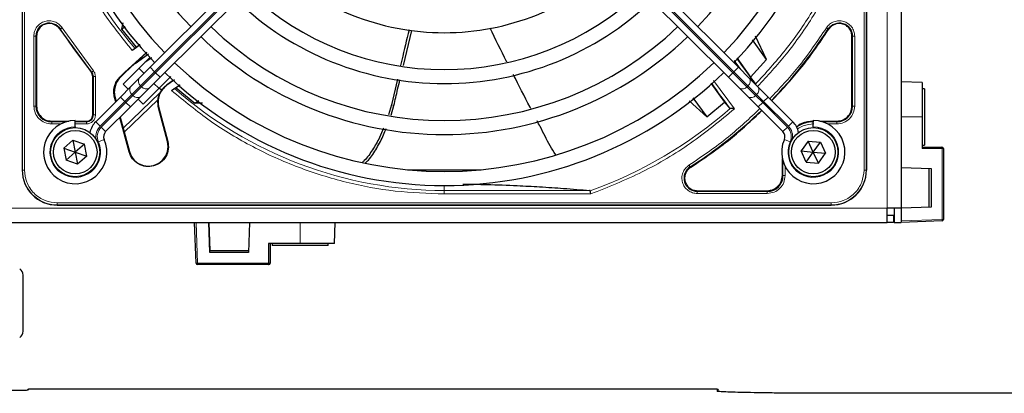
# Model space of a CAD drawing. Header units: millimetres. Extents: x 5 to 418, y 2 to 292.
# Tile 44 of 74: x 89 to 112, y 217 to 226. Entities that reach past the tile are written whole.
import ezdxf

# ---------------------------------------------------------------- set-up
doc = ezdxf.new("R2010")
doc.units = ezdxf.units.MM

msp = doc.modelspace()

# ---------------------------------------------------------------- linework, layer by layer
at = {"color": 7, "linetype": 'Continuous', "lineweight": 18}
for p, q in [((109.7201, 221.6132), (109.7201, 241.7799)), ((89.2171, 240.8716), (89.2171, 222.5216)), ((89.2669, 240.8716), (89.2669, 222.5216)), ((109.1733, 222.5216), (109.1733, 240.8716)), ((109.2231, 222.5216), (109.2231, 240.8716)), ((92.3527, 224.8528), (98.0047, 230.5047)), ((98.0283, 230.4811), (92.3763, 224.8292)), ((100.412, 230.4811), (106.0639, 224.8292)), ((106.0875, 224.8528), (100.4355, 230.5047)), ((90.118, 225.868), (90.1054, 225.8599)), ((90.1601, 225.8948), (90.9021, 224.8735)), ((108.3348, 225.8599), (108.3222, 225.868)), ((89.4893, 224.0383), (89.4893, 225.6985)), ((89.5393, 224.0382), (89.5393, 225.6986)), ((89.5542, 225.6986), (89.5393, 225.6986)), ((108.886, 225.6986), (108.901, 225.6986)), ((108.901, 225.6986), (108.901, 224.0382)), ((108.9509, 225.6985), (108.9509, 224.0383)), ((106.249, 224.9033), (106.0909, 225.119)), ((90.8521, 224.8321), (90.8637, 224.8416)), ((91.654, 224.8337), (91.6472, 224.8425)), ((92.0194, 224.5194), (92.3527, 224.8528)), ((92.3763, 224.8292), (92.043, 224.4959)), ((92.2467, 224.9588), (92.3527, 224.8528)), ((92.3763, 224.8292), (92.3527, 224.8528)), ((92.3763, 224.8292), (92.4824, 224.7231)), ((106.0639, 224.8292), (105.9578, 224.7231)), ((106.0639, 224.8292), (106.0875, 224.8528)), ((106.0639, 224.8292), (106.3972, 224.4959)), ((106.1935, 224.9588), (106.0875, 224.8528)), ((106.4208, 224.5194), (106.0875, 224.8528)), ((90.886, 224.7374), (90.901, 224.7374)), ((90.901, 224.7374), (90.901, 223.8299)), ((90.9509, 224.7374), (90.9509, 223.8299)), ((91.5313, 224.7267), (91.5437, 224.7234)), ((105.6052, 224.6465), (106.1027, 223.9755)), ((91.6086, 223.5153), (92.4762, 224.3531)), ((91.814, 224.314), (92.0194, 224.5194)), ((92.043, 224.4959), (91.8376, 224.2905)), ((92.0194, 224.5194), (92.043, 224.4959)), ((92.6406, 224.5415), (92.6453, 224.5348)), ((106.4208, 224.5194), (106.3972, 224.4959)), ((106.3972, 224.4959), (106.6026, 224.2905)), ((106.6262, 224.314), (106.4208, 224.5194)), ((91.0621, 223.5621), (91.6474, 224.1474)), ((91.6709, 224.1238), (91.0857, 223.5386)), ((91.4143, 224.2405), (91.4019, 224.2438)), ((91.5413, 224.2534), (91.6474, 224.1474)), ((91.6474, 224.1474), (91.814, 224.314)), ((91.6474, 224.1474), (91.6709, 224.1238)), ((91.8376, 224.2905), (91.6709, 224.1238)), ((91.6709, 224.1238), (91.777, 224.0177)), ((91.8376, 224.2905), (91.814, 224.314)), ((106.6026, 224.2905), (106.6262, 224.314)), ((106.6026, 224.2905), (106.7693, 224.1238)), ((106.7928, 224.1474), (106.6262, 224.314)), ((106.7693, 224.1238), (106.6632, 224.0177)), ((106.7928, 224.1474), (106.7693, 224.1238)), ((106.7693, 224.1238), (107.3545, 223.5386)), ((106.8989, 224.2534), (106.7928, 224.1474)), ((107.3781, 223.5621), (106.7928, 224.1474)), ((89.5393, 224.0382), (89.5542, 224.0382)), ((92.4408, 223.9946), (92.4515, 223.9975)), ((97.9673, 224.0685), (98.0251, 224.0502)), ((108.886, 224.0382), (108.901, 224.0382)), ((89.9118, 223.6807), (89.9118, 223.6657)), ((90.2572, 223.6657), (89.9118, 223.6657)), ((90.7368, 223.6657), (90.4701, 223.6657)), ((90.7368, 223.6807), (90.7368, 223.6657)), ((90.886, 223.8299), (90.901, 223.8299)), ((90.9561, 223.6682), (91.0621, 223.5621)), ((107.4841, 223.6682), (107.3781, 223.5621)), ((108.5284, 223.6657), (108.183, 223.6657)), ((108.5284, 223.6807), (108.5284, 223.6657)), ((110.5534, 223.7799), (110.0534, 223.7799)), ((90.1315, 223.6158), (89.9119, 223.6158)), ((90.7368, 223.6158), (90.4701, 223.6158)), ((91.0857, 223.5386), (91.1918, 223.4325)), ((107.3545, 223.5386), (107.2484, 223.4325)), ((108.5284, 223.6158), (108.3087, 223.6158)), ((91.0196, 223.1875), (91.157, 223.2477)), ((92.6541, 223.1984), (92.6648, 223.2012)), ((107.4206, 223.1875), (107.2832, 223.2477)), ((91.7578, 222.9582), (91.7472, 222.9554)), ((111.0213, 223.0315), (110.5534, 223.0315)), ((111.0213, 221.347), (111.0213, 223.0315)), ((111.0213, 223.0315), (111.0534, 223.0315)), ((107.251, 222.7337), (107.251, 222.3882)), ((89.2118, 222.5216), (89.2171, 222.5216)), ((89.2171, 222.5216), (89.2669, 222.5216)), ((105.0487, 222.5945), (105.0567, 222.5819)), ((107.3009, 222.608), (107.3009, 222.3883)), ((109.1733, 222.5216), (109.2231, 222.5216)), ((109.2284, 222.5216), (109.2231, 222.5216)), ((107.236, 222.3882), (107.251, 222.3882)), ((99.2201, 222.1549), (99.2201, 222.0369)), ((102.6647, 222.0369), (99.2201, 222.0369)), ((99.2201, 221.9539), (99.2201, 222.0369)), ((105.2181, 222.0307), (105.2181, 222.0157)), ((106.8784, 222.0157), (105.2181, 222.0157)), ((106.8784, 222.0307), (106.8784, 222.0157)), ((102.6935, 221.9539), (99.2201, 221.9539)), ((106.8784, 221.9658), (105.2181, 221.9658)), ((67.8868, 221.6132), (109.7201, 221.6132)), ((90.0451, 221.7434), (108.3951, 221.7434)), ((90.0451, 221.7434), (90.0451, 221.6936)), ((90.0451, 221.6936), (108.3951, 221.6936)), ((90.0451, 221.6936), (90.0451, 221.6882)), ((108.3951, 221.7434), (108.3951, 221.6936)), ((108.3951, 221.6936), (108.3951, 221.6882)), ((110.0534, 221.3132), (111.0213, 221.347)), ((111.0213, 221.347), (111.0534, 221.347)), ((93.3347, 221.2799), (93.3686, 220.3121)), ((95.8014, 220.7799), (95.8014, 221.2799)), ((95.053, 220.3121), (95.053, 220.7799)), ((93.3686, 220.3121), (95.053, 220.3121)), ((95.0864, 220.3132), (95.0873, 220.3132)), ((95.0894, 220.3132), (95.0903, 220.3132)), ((89.3732, 217.3264), (89.3534, 217.3066)), ((105.6885, 217.2746), (105.6885, 217.3264))]:
    msp.add_line(p, q, dxfattribs=at)
at = {"color": 7, "linetype": 'Continuous', "lineweight": 25}
for p, q in [((110.0534, 241.7799), (110.0534, 221.6132)), ((89.2118, 240.8716), (89.2118, 222.5216)), ((109.2284, 240.8716), (109.2284, 222.5216)), ((89.2118, 230.9917), (89.2118, 222.5216)), ((109.2284, 222.5216), (109.2284, 230.9917)), ((97.8986, 230.6108), (92.2467, 224.9588)), ((100.5416, 230.6108), (106.1935, 224.9588)), ((92.4824, 224.7231), (98.1343, 230.3751)), ((105.9578, 224.7231), (100.3059, 230.3751)), ((91.5955, 226.0098), (91.5691, 225.8641)), ((90.1054, 225.8599), (90.8521, 224.8321)), ((91.5691, 225.8641), (91.6577, 225.9273)), ((91.5691, 225.8641), (91.9155, 225.4357)), ((98.2499, 224.9984), (98.4504, 225.8337)), ((89.5542, 225.6986), (89.5542, 224.0382)), ((106.861, 225.1427), (106.5303, 225.611)), ((106.861, 225.1427), (106.6025, 225.6988)), ((108.886, 224.0382), (108.886, 225.6986)), ((91.6472, 224.8425), (92.1643, 225.3178)), ((92.0103, 225.4923), (91.8218, 225.3574)), ((92.1709, 225.3105), (91.8807, 225.0525)), ((91.9155, 225.4357), (91.8885, 225.4072)), ((91.9155, 225.4357), (92.0046, 225.499)), ((91.6069, 224.5548), (92.2415, 225.1894)), ((91.881, 225.0522), (91.654, 224.8337)), ((91.892, 225.0401), (91.8807, 225.0525)), ((92.2091, 225.2685), (91.892, 225.0401)), ((92.2854, 225.1863), (92.1234, 225.0712)), ((106.1546, 225.1861), (106.4841, 224.7273)), ((106.4841, 224.7273), (106.861, 225.1427)), ((91.6472, 224.8425), (91.5313, 224.7267)), ((91.5437, 224.7234), (91.654, 224.8337)), ((91.984, 224.9319), (92.1019, 224.814)), ((92.2467, 224.9588), (91.9883, 224.7005)), ((106.1935, 224.9588), (106.4519, 224.7005)), ((90.886, 223.8299), (90.886, 224.7374)), ((91.9883, 224.7005), (91.783, 224.4951)), ((92.224, 224.4648), (92.4824, 224.7231)), ((92.3376, 224.5783), (92.4555, 224.4605)), ((92.7341, 224.7392), (92.4594, 224.4645)), ((92.822, 224.6582), (92.6453, 224.5348)), ((98.1073, 224.6749), (97.9673, 224.0685)), ((105.5373, 224.5855), (105.8657, 224.1353)), ((106.2162, 224.4648), (105.9578, 224.7231)), ((106.4519, 224.7005), (106.6572, 224.4951)), ((106.5926, 224.5716), (106.4841, 224.7273)), ((110.5534, 224.5958), (110.0534, 224.6132)), ((110.5534, 224.5958), (110.5534, 223.7799)), ((91.783, 224.4951), (91.5413, 224.2534)), ((91.7248, 224.4369), (91.6069, 224.5548)), ((92.0187, 224.2594), (92.224, 224.4648)), ((92.4594, 224.4645), (92.0783, 224.0834)), ((92.5152, 224.4127), (92.4594, 224.4645)), ((92.5125, 224.4152), (92.4762, 224.3531)), ((92.7549, 224.4082), (92.95, 224.544)), ((92.8644, 224.4743), (92.8257, 224.4563)), ((92.9568, 224.538), (92.8644, 224.4743)), ((92.8644, 224.4743), (93.3047, 224.1095)), ((106.4215, 224.2594), (106.2162, 224.4648)), ((106.6572, 224.4951), (106.8989, 224.2534)), ((110.6034, 224.4466), (110.5534, 224.4466)), ((110.6034, 224.4466), (110.6034, 223.1157)), ((91.5413, 224.2534), (90.9561, 223.6682)), ((91.4293, 224.1415), (91.4019, 224.2438)), ((91.4143, 224.2405), (91.4384, 224.1505)), ((92.4273, 224.1901), (91.6332, 223.4233)), ((91.777, 224.0177), (92.0187, 224.2594)), ((92.0783, 224.0834), (91.9605, 224.2012)), ((93.3047, 224.1095), (93.3996, 224.1735)), ((105.0282, 224.164), (105.4423, 223.7833)), ((105.1142, 224.2311), (105.4423, 223.7833)), ((105.4423, 223.7833), (105.8657, 224.1353)), ((105.8657, 224.1353), (105.9845, 223.9919)), ((106.6632, 224.0177), (106.4215, 224.2594)), ((106.8989, 224.2534), (107.4841, 223.6682)), ((91.1918, 223.4325), (91.777, 224.0177)), ((92.6541, 223.1984), (92.4408, 223.9946)), ((92.4515, 223.9975), (92.6648, 223.2012)), ((93.4864, 224.1073), (93.3047, 224.1095)), ((97.9673, 224.0684), (97.8974, 223.8341)), ((97.9583, 223.8224), (98.0252, 224.0502)), ((105.9845, 223.9919), (105.9987, 223.9852)), ((107.2484, 223.4325), (106.6632, 224.0177)), ((89.9118, 223.6807), (90.3167, 223.6807)), ((90.4701, 223.5466), (90.4701, 223.6966)), ((90.4701, 223.6807), (90.7368, 223.6807)), ((91.7472, 222.9554), (91.529, 223.7697)), ((91.538, 223.7787), (91.6086, 223.5153)), ((107.9701, 223.5466), (107.9701, 223.6966)), ((108.1235, 223.6807), (108.5284, 223.6807)), ((110.5534, 223.7799), (110.5534, 223.0315)), ((90.4701, 223.5466), (90.4701, 223.5299)), ((91.6086, 223.5153), (91.7578, 222.9582)), ((107.9701, 223.5466), (107.9701, 223.5299)), ((90.4161, 223.2301), (90.1975, 223.0416)), ((90.4161, 223.2301), (90.6887, 223.1351)), ((90.4161, 223.2301), (90.4701, 222.9466)), ((107.851, 223.2095), (107.6828, 222.9749)), ((107.851, 223.2095), (108.1383, 223.1812)), ((107.9701, 222.9466), (107.851, 223.2095)), ((107.9701, 222.9466), (108.1383, 223.1812)), ((108.1383, 223.1812), (108.2574, 222.9182)), ((90.1975, 223.0416), (90.2515, 222.758)), ((90.1975, 223.0416), (90.4701, 222.9466)), ((90.4701, 222.9466), (90.2515, 222.758)), ((90.6887, 223.1351), (90.4701, 222.9466)), ((90.4701, 222.9466), (90.7427, 222.8515)), ((90.4701, 222.9466), (90.5241, 222.663)), ((90.7427, 222.8515), (90.6887, 223.1351)), ((107.8019, 222.7119), (107.6828, 222.9749)), ((107.6828, 222.9749), (107.9701, 222.9466)), ((107.8019, 222.7119), (107.9701, 222.9466)), ((108.0892, 222.6836), (107.9701, 222.9466)), ((107.9701, 222.9466), (108.2574, 222.9182)), ((110.5534, 223.1132), (110.6034, 223.1132)), ((110.5534, 223.0648), (111.0201, 223.0648)), ((110.6034, 223.1157), (110.6034, 223.1132)), ((111.0534, 223.0315), (111.0534, 221.347)), ((90.5241, 222.663), (90.2515, 222.758)), ((90.7427, 222.8515), (90.5241, 222.663)), ((107.236, 222.3882), (107.236, 222.7931)), ((107.8019, 222.7119), (108.0892, 222.6836)), ((108.0892, 222.6836), (108.2574, 222.9182)), ((98.3451, 222.5299), (100.0951, 222.5299)), ((110.0534, 222.5799), (110.7643, 222.5551)), ((110.7201, 221.6365), (110.7201, 222.5566)), ((110.7643, 222.5551), (110.7643, 221.638)), ((105.2181, 222.0307), (106.8784, 222.0307)), ((90.0451, 221.6882), (108.3951, 221.6882)), ((90.0451, 221.6882), (98.5152, 221.6882)), ((110.0534, 221.6132), (109.7201, 221.6132)), ((109.7201, 221.2799), (109.7201, 221.6132)), ((109.8868, 221.6132), (109.8868, 221.2799)), ((110.7643, 221.638), (110.0534, 221.6132)), ((110.0534, 221.6132), (110.0534, 221.2799)), ((109.8701, 221.4466), (109.7201, 221.4466)), ((109.8701, 221.4466), (109.8701, 221.2799)), ((111.0213, 221.3137), (110.0534, 221.2799)), ((67.8868, 221.2799), (109.7201, 221.2799)), ((93.3353, 220.3121), (93.3014, 221.2799)), ((93.6596, 220.569), (93.6347, 221.2799)), ((93.6389, 221.2799), (93.6621, 220.6132)), ((94.6014, 221.2799), (94.5766, 220.569)), ((96.6193, 220.7799), (96.6368, 221.2799)), ((109.8701, 221.2799), (109.7201, 221.2799)), ((109.8868, 221.2799), (110.0534, 221.2799)), ((93.6532, 220.7799), (93.6553, 220.7799)), ((93.6532, 220.7799), (93.659, 220.6132)), ((93.6611, 220.6132), (93.6553, 220.7799)), ((93.6596, 220.569), (93.6585, 220.6132)), ((93.6585, 220.6132), (94.5781, 220.6132)), ((95.8014, 220.7799), (95.053, 220.7799)), ((95.0864, 220.7799), (95.0864, 220.3132)), ((95.0873, 220.7799), (95.0873, 220.3132)), ((95.0894, 220.7799), (95.0894, 220.3132)), ((95.0903, 220.3132), (95.0903, 220.7799)), ((95.1368, 220.7799), (95.1368, 220.7299)), ((96.4701, 220.7299), (95.1368, 220.7299)), ((96.6193, 220.7799), (95.8014, 220.7799)), ((96.4701, 220.7299), (96.4701, 220.7799)), ((94.5766, 220.569), (93.6596, 220.569)), ((95.0531, 220.2799), (93.3686, 220.2799)), ((95.054, 220.2799), (95.0531, 220.2799)), ((95.054, 220.2799), (95.0561, 220.2799)), ((95.0569, 220.2799), (95.0561, 220.2799)), ((89.2368, 218.6966), (89.2368, 220.0299)), ((89.3497, 217.3166), (89.3374, 217.3043)), ((105.6885, 217.3264), (89.3732, 217.3264)), ((113.7201, 217.2246), (108.5534, 217.2246))]:
    msp.add_line(p, q, dxfattribs=at)
for centre, radius in [((90.4701, 222.9466), 0.5833), ((90.4701, 222.9466), 0.5167), ((107.9701, 222.9466), 0.5833), ((107.9701, 222.9466), 0.5167)]:
    msp.add_circle(centre, radius, dxfattribs=at)
for centre, radius, start, end in [((99.2201, 231.6966), 9.5417, 136.00085, 223.99915), ((99.2201, 231.6966), 9.5417, 316.00085, 43.99915), ((99.2201, 231.6966), 9.2083, 136.03708, 223.96292), ((99.2201, 231.6966), 9.2083, 316.03708, 43.96292), ((99.2201, 231.6966), 8.3333, 136.14599, 223.85401), ((99.2201, 231.6966), 8.3333, 316.14599, 43.85401), ((99.2201, 231.6966), 5.9167, 226.61418, 270), ((99.2201, 231.6966), 5.9167, 270, 313.38582), ((99.2201, 231.6966), 6.7917, 226.40617, 313.59383), ((99.2201, 231.6966), 7.125, 226.34037, 270), ((99.2201, 231.6966), 7.125, 270, 313.65963), ((99.2201, 231.6966), 8, 226.19375, 313.80625), ((99.2201, 231.6966), 10.8083, 315.88355, 327.36633), ((99.2201, 231.6966), 8.3333, 226.14599, 270), ((99.2201, 231.6966), 8.3333, 270, 313.85401), ((99.2201, 231.6966), 9.2083, 226.03708, 313.96292), ((119.1781, 234.1908), 15.8406, 214.77699, 217.39093), ((90.7368, 224.7374), 0.1642, 0, 39.36295), ((99.2201, 231.6966), 9.5417, 226.00085, 270), ((99.2201, 231.6966), 9.5417, 270, 313.99915), ((101.7143, 211.7385), 15.6923, 124.65785, 125.32623), ((92.9344, 224.1269), 0.5111, 153.72308, 195), ((119.1781, 234.1908), 16.676, 215.2521, 217.70462), ((89.9118, 224.0382), 0.3725, 180, 270), ((99.2201, 231.6966), 10.8083, 302.63367, 314.11645), ((108.5284, 224.0382), 0.3725, 270, 360), ((90.4701, 222.9466), 0.75, 90, 23.67631), ((90.7368, 223.8299), 0.1642, 270, 0), ((91.3096, 223.3147), 0.5, 135, 168.57951), ((107.9701, 222.9466), 0.75, 156.32369, 90), ((107.1306, 223.3147), 0.5, 11.42049, 45), ((107.9784, 222.9382), 0.7275, 90, 123.67329), ((91.3096, 223.3147), 0.1667, 135, 203.67631), ((107.1306, 223.3147), 0.1667, 336.32369, 45), ((92.206, 223.0783), 0.4639, 195.00055, 15.00057), ((111.0201, 223.0315), 0.0333, 0, 90), ((90.0451, 222.5216), 0.8333, 180, 270), ((105.2181, 222.3299), 0.3142, 122.63367, 270), ((108.3951, 222.5216), 0.8333, 270, 0), ((106.8784, 222.3882), 0.3725, 270, 360), ((111.0201, 221.347), 0.0333, 272, 0), ((89.0701, 220.0299), 0.1667, 0, 60), ((93.3686, 220.3132), 0.0333, 181.99991, 269.99991), ((95.054, 220.3132), 0.0333, 270.00009, 0.00009), ((95.0561, 220.3132), 0.0333, 270.00009, 0.00009), ((95.0569, 220.3132), 0.0333, 270.00009, 0.00009), ((89.0701, 218.6966), 0.1667, 300, 0), ((89.3732, 217.2931), 0.0333, 90, 135)]:
    msp.add_arc(centre, radius, start, end, dxfattribs=at)
at = {"color": 7, "linetype": 'Continuous', "lineweight": 18}
for centre, radius, start, end in [((99.2201, 231.6966), 9.6597, 180, 220.62439), ((89.8534, 225.6986), 0.3142, 32.63367, 180), ((108.5868, 225.6986), 0.3142, 0, 147.36633), ((99.2201, 231.6966), 10.8083, 212.63367, 219.36295), ((92.0999, 224.6264), 0.1339, 146.42175, 233.04947), ((106.3403, 224.6264), 0.1339, 306.95053, 33.57825), ((91.8945, 224.4211), 0.1339, 146.42175, 233.04947), ((92.15, 224.5763), 0.1339, 216.95053, 303.57825), ((99.2201, 231.6966), 9.6597, 228.54968, 270), ((106.2902, 224.5763), 0.1339, 236.42175, 323.04947), ((106.5457, 224.4211), 0.1339, 306.95053, 33.57825), ((91.9446, 224.371), 0.1339, 216.95053, 303.57825), ((106.4956, 224.371), 0.1339, 236.42175, 323.04947), ((99.2201, 231.6966), 10.2672, 289.69498, 311.31692), ((90.4701, 222.9466), 0.6, 90, 23.67631), ((91.3096, 223.3147), 0.35, 135, 189.63709), ((91.3096, 223.3147), 0.3167, 135, 203.67631), ((107.1306, 223.3147), 0.3167, 336.32369, 45), ((107.9701, 222.9466), 0.6, 156.32369, 90), ((107.1306, 223.3147), 0.35, 350.36291, 45), ((110.7816, 223.0398), 0.2398, 358.01091, 5.98665), ((90.0451, 222.5216), 0.828, 180, 270), ((108.3951, 222.5216), 0.828, 270, 0), ((110.7823, 221.3303), 0.2396, 356.0129, 3.9871), ((93.3519, 220.5494), 0.238, 265.99609, 274.00391), ((96.5501, 220.3042), 3.1815, 179.85847, 180.43782), ((95.0613, 220.5539), 0.242, 268.03238, 275.95525), ((98.2346, 220.3042), 3.1815, 179.85847, 180.43782), ((95.0531, 220.3132), 0.0333, 270.00009, 0.00009), ((89.3732, 217.2931), 0.0333, 89.98044, 134.99849)]:
    msp.add_arc(centre, radius, start, end, dxfattribs=at)
at = {"color": 7, "linetype": 'Continuous', "lineweight": 25}
for centre, major_axis, ratio, start_param, end_param in [((88.8201, 217.3066), (0.5333, 0), 0.0174551, 4.712389, 6.2826311), ((105.6885, 217.2931), (0.0238, 0.0238), 0.9826973, 5.5588737, 7.0773101), ((105.7219, 217.2931), (-0.0017, 0.0333), 0.0009121, 4.7123412, 4.7821544)]:
    msp.add_ellipse(centre, major_axis=major_axis, ratio=ratio, start_param=start_param, end_param=end_param, dxfattribs=at)
at = {"color": 7, "linetype": 'Continuous', "lineweight": 18}
for points, knots in [([(91.8218, 225.3574), (91.5841, 225.6545), (91.1066, 226.2515), (90.5277, 227.2494), (90.06, 228.3089), (89.7258, 229.4177), (89.5161, 230.5522), (89.4903, 231.3162), (89.4774, 231.6966)], [0, 0, 0, 0, 0.1653003, 0.3320617, 0.5, 0.6679268, 0.834694, 1, 1, 1, 1]), ([(108.8806, 228.2197), (108.7475, 227.8822), (108.4812, 227.2072), (107.9474, 226.257), (107.3294, 225.3593), (106.8407, 224.8229), (106.5964, 224.5547)], [0, 0, 0, 0, 0.25, 0.5, 0.75, 1, 1, 1, 1]), ([(108.9524, 228.1942), (108.8158, 227.8484), (108.5418, 227.1548), (107.9893, 226.1792), (107.3664, 225.2822), (106.8802, 224.7561), (106.6477, 224.5046)], [0, 0, 0, 0, 0.2542646, 0.5100216, 0.7657785, 1, 1, 1, 1]), ([(89.4893, 225.6985), (89.4928, 225.7365), (89.4999, 225.8145), (89.5572, 225.9209), (89.6432, 226.0036), (89.7495, 226.0537), (89.866, 226.0689), (89.9831, 226.0455), (90.0887, 225.9868), (90.1367, 225.925), (90.1601, 225.8948)], [0, 0, 0, 0, 0.1217123, 0.2499997, 0.3782871, 0.4999994, 0.6217118, 0.7499997, 0.8782875, 1, 1, 1, 1]), ([(108.2801, 225.8949), (108.3035, 225.925), (108.3516, 225.9868), (108.4571, 226.0455), (108.5742, 226.0689), (108.6907, 226.0537), (108.797, 226.0036), (108.883, 225.9209), (108.9403, 225.8146), (108.9474, 225.7365), (108.9509, 225.6985)], [0, 0, 0, 0, 0.1217127, 0.2499999, 0.378287, 0.4999997, 0.6217125, 0.7499999, 0.8782872, 1, 1, 1, 1]), ([(106.9389, 224.2134), (107.1673, 224.4556), (107.6607, 224.9788), (108.0637, 225.5747), (108.2801, 225.8949)], [0, 0, 0, 0, 0.4628256, 1, 1, 1, 1]), ([(108.2801, 225.8949), (108.2854, 225.8914), (108.2961, 225.8846), (108.3097, 225.8759), (108.3196, 225.8696), (108.3213, 225.8685), (108.3222, 225.868)], [0, 0, 0, 0, 0.25, 0.5, 0.75, 1, 1, 1, 1]), ([(90.9021, 224.8735), (90.8972, 224.8695), (90.8875, 224.8614), (90.875, 224.8511), (90.8661, 224.8436), (90.8645, 224.8423), (90.8637, 224.8416)], [0, 0, 0, 0, 0.2500006, 0.5000007, 0.7500004, 1, 1, 1, 1]), ([(99.2201, 221.9539), (98.8307, 221.9674), (98.0484, 221.9944), (96.8872, 222.2143), (95.7536, 222.5647), (94.673, 223.0549), (93.6584, 223.6609), (93.0551, 224.1599), (92.7549, 224.4082)], [0, 0, 0, 0, 0.16523312, 0.33199939, 0.49999998, 0.66798943, 0.83476132, 1, 1, 1, 1]), ([(106.1027, 223.9755), (105.7609, 223.6936), (105.0769, 223.1295), (103.9279, 222.4482), (103.1048, 222.1186), (102.6935, 221.9539)], [0, 0, 0, 0, 0.3332125, 0.6667773, 1, 1, 1, 1]), ([(105.0218, 222.6366), (105.3419, 222.853), (105.9379, 223.2559), (106.4611, 223.7494), (106.7032, 223.9777)], [0, 0, 0, 0, 0.5371744, 1, 1, 1, 1]), ([(108.9509, 224.0383), (108.9445, 223.9829), (108.9319, 223.8722), (108.8342, 223.7325), (108.6945, 223.6348), (108.5838, 223.6221), (108.5284, 223.6158)], [0, 0, 0, 0, 0.2499997, 0.4999995, 0.7499997, 1, 1, 1, 1]), ([(90.9509, 223.8299), (90.948, 223.8029), (90.9436, 223.7614), (90.9169, 223.7115), (90.8893, 223.6774), (90.8552, 223.6498), (90.8053, 223.6231), (90.7637, 223.6186), (90.7368, 223.6158)], [0, 0, 0, 0, 0.2394455, 0.3695894, 0.4999999, 0.6301439, 0.7605545, 1, 1, 1, 1]), ([(107.9784, 223.6158), (107.894, 223.6058), (107.764, 223.5904), (107.6386, 223.5311), (107.5994, 223.4987), (107.5954, 223.4953)], [0, 0, 0, 0, 0.6247077, 0.9609985, 1, 1, 1, 1]), ([(89.2669, 222.5216), (89.2773, 222.4237), (89.2933, 222.2731), (89.3903, 222.0919), (89.4908, 221.9672), (89.6154, 221.8668), (89.7966, 221.7698), (89.9472, 221.7538), (90.0451, 221.7434)], [0, 0, 0, 0, 0.2394568, 0.3683607, 0.5, 0.6316393, 0.7605432, 1, 1, 1, 1]), ([(105.2181, 221.9658), (105.1802, 221.9692), (105.1021, 221.9764), (104.9958, 222.0336), (104.913, 222.1196), (104.8629, 222.2259), (104.8478, 222.3425), (104.8711, 222.4595), (104.9298, 222.5651), (104.9917, 222.6132), (105.0218, 222.6366)], [0, 0, 0, 0, 0.1217126, 0.25, 0.3782874, 0.5, 0.6217126, 0.75, 0.8782874, 1, 1, 1, 1]), ([(105.0487, 222.5945), (105.0481, 222.5953), (105.047, 222.5971), (105.0407, 222.6069), (105.032, 222.6205), (105.0252, 222.6312), (105.0218, 222.6366)], [0, 0, 0, 0, 0.25, 0.5, 0.75, 1, 1, 1, 1]), ([(108.3951, 221.7434), (108.493, 221.7538), (108.6436, 221.7698), (108.8248, 221.8668), (108.9494, 221.9672), (109.0499, 222.0919), (109.1469, 222.2731), (109.1629, 222.4237), (109.1733, 222.5216)], [0, 0, 0, 0, 0.2394568, 0.3683607, 0.5, 0.6316393, 0.7605432, 1, 1, 1, 1]), ([(107.3009, 222.3883), (107.2945, 222.333), (107.2819, 222.2222), (107.1842, 222.0825), (107.0445, 221.9848), (106.9338, 221.9721), (106.8784, 221.9658)], [0, 0, 0, 0, 0.2499998, 0.4999995, 0.7499998, 1, 1, 1, 1]), ([(106.8784, 221.9658), (106.8784, 221.9721), (106.8784, 221.9848), (106.8784, 222.0009), (106.8784, 222.0126), (106.8784, 222.0147), (106.8784, 222.0157)], [0, 0, 0, 0, 0.2499974, 0.4999983, 0.7499991, 1, 1, 1, 1]), ([(89.3494, 217.3063), (89.3496, 217.3064), (89.3509, 217.3066), (89.3522, 217.3066), (89.3534, 217.3066)], [0, 0, 0, 0, 0.0955481, 1, 1, 1, 1])]:
    msp.add_open_spline(points, degree=3, knots=knots, dxfattribs=at)
at = {"color": 7, "linetype": 'Continuous', "lineweight": 25}
for points in [[(89.8534, 225.9978), (89.8142, 225.9933), (89.7358, 225.9843), (89.6369, 225.9151), (89.5677, 225.8162), (89.5587, 225.7378), (89.5542, 225.6986)], [(90.1054, 225.8599), (90.0904, 225.88), (90.0604, 225.9201), (89.9984, 225.9635), (89.9284, 225.9924), (89.8784, 225.996), (89.8534, 225.9978)], [(108.5868, 225.9978), (108.5618, 225.996), (108.5118, 225.9924), (108.4418, 225.9635), (108.3798, 225.9201), (108.3498, 225.88), (108.3348, 225.8599)], [(108.886, 225.6986), (108.8815, 225.7378), (108.8725, 225.8162), (108.8033, 225.9151), (108.7044, 225.9843), (108.626, 225.9933), (108.5868, 225.9978)], [(90.886, 224.7374), (90.8844, 224.7547), (90.8814, 224.7892), (90.8619, 224.8178), (90.8521, 224.8321)], [(92.6453, 224.5348), (92.6065, 224.5018), (92.5289, 224.4359), (92.4576, 224.2989), (92.425, 224.1479), (92.4426, 224.0476), (92.4515, 223.9975)], [(89.5542, 224.0382), (89.5596, 223.9914), (89.5704, 223.8977), (89.653, 223.7795), (89.7712, 223.6968), (89.8649, 223.6861), (89.9118, 223.6807)], [(108.5284, 223.6807), (108.5753, 223.6861), (108.669, 223.6968), (108.7872, 223.7795), (108.8698, 223.8977), (108.8806, 223.9914), (108.886, 224.0382)], [(90.7368, 223.6807), (90.7563, 223.6829), (90.7954, 223.6874), (90.8447, 223.7219), (90.8792, 223.7712), (90.8837, 223.8103), (90.886, 223.8299)], [(92.6648, 223.2012), (92.674, 223.1393), (92.6924, 223.0156), (92.6272, 222.8344), (92.5029, 222.6917), (92.3321, 222.6075), (92.1422, 222.5951), (91.9632, 222.6565), (91.8161, 222.7808), (91.7702, 222.8972), (91.7472, 222.9554)], [(105.0567, 222.5819), (105.0314, 222.562), (104.9806, 222.5224), (104.9332, 222.4363), (104.9139, 222.3411), (104.926, 222.2444), (104.9679, 222.1563), (105.0356, 222.0867), (105.1219, 222.0397), (105.186, 222.0337), (105.2181, 222.0307)], [(106.8784, 222.0307), (106.9253, 222.0361), (107.019, 222.0468), (107.1372, 222.1295), (107.2198, 222.2477), (107.2306, 222.3414), (107.236, 222.3882)]]:
    msp.add_open_spline(points, degree=3, dxfattribs=at)
at = {"color": 7, "linetype": 'Continuous', "lineweight": 18}
for points in [[(90.1601, 225.8948), (90.1548, 225.8914), (90.1441, 225.8846), (90.1305, 225.8759), (90.1206, 225.8696), (90.1189, 225.8685), (90.118, 225.868)], [(89.4893, 225.6985), (89.4957, 225.6985), (89.5083, 225.6985), (89.5245, 225.6985), (89.5362, 225.6986), (89.5382, 225.6986), (89.5393, 225.6986)], [(108.9509, 225.6985), (108.9446, 225.6985), (108.9319, 225.6986), (108.9157, 225.6986), (108.9041, 225.6986), (108.902, 225.6986), (108.901, 225.6986)], [(90.9021, 224.8735), (90.9161, 224.853), (90.9442, 224.8118), (90.9487, 224.7622), (90.9509, 224.7374)], [(90.9509, 224.7374), (90.9446, 224.7374), (90.9319, 224.7374), (90.9157, 224.7374), (90.9041, 224.7374), (90.902, 224.7374), (90.901, 224.7374)], [(89.9119, 223.6158), (89.8565, 223.6221), (89.7458, 223.6348), (89.6061, 223.7325), (89.5084, 223.8722), (89.4957, 223.9829), (89.4893, 224.0383)], [(89.5393, 224.0382), (89.5382, 224.0382), (89.5362, 224.0382), (89.5245, 224.0383), (89.5083, 224.0383), (89.4957, 224.0383), (89.4893, 224.0383)], [(108.9509, 224.0383), (108.9445, 224.0383), (108.9319, 224.0383), (108.9157, 224.0383), (108.9041, 224.0382), (108.902, 224.0382), (108.901, 224.0382)], [(89.9119, 223.6158), (89.9119, 223.6221), (89.9118, 223.6348), (89.9118, 223.6509), (89.9118, 223.6626), (89.9118, 223.6647), (89.9118, 223.6657)], [(90.7368, 223.6158), (90.7368, 223.6221), (90.7368, 223.6348), (90.7368, 223.6509), (90.7368, 223.6626), (90.7368, 223.6647), (90.7368, 223.6657)], [(90.9509, 223.8299), (90.9446, 223.8299), (90.9319, 223.8299), (90.9157, 223.8299), (90.9041, 223.8299), (90.902, 223.8299), (90.901, 223.8299)], [(108.5284, 223.6158), (108.5284, 223.6221), (108.5284, 223.6348), (108.5284, 223.6509), (108.5284, 223.6626), (108.5284, 223.6647), (108.5284, 223.6657)], [(107.3009, 222.3883), (107.2945, 222.3883), (107.2819, 222.3883), (107.2657, 222.3883), (107.2541, 222.3882), (107.252, 222.3882), (107.251, 222.3882)], [(105.2181, 221.9658), (105.2181, 221.9721), (105.2181, 221.9848), (105.2181, 222.0009), (105.2181, 222.0126), (105.2181, 222.0147), (105.2181, 222.0157)]]:
    msp.add_open_spline(points, degree=3, dxfattribs=at)
at = {"color": 7, "linetype": 'Continuous', "lineweight": 25}
for points, knots in [([(98.3852, 225.8485), (98.3268, 225.6098), (98.2582, 225.3291), (98.1933, 225.0475), (98.1836, 225.0052)], [0, 0, 0, 0, 0.8500867, 1, 1, 1, 1]), ([(100.7011, 225.0905), (100.7001, 225.0923), (100.5649, 225.3561), (100.436, 225.6231), (100.308, 225.8883)], [0, 0, 0, 0, 0.0068377, 1, 1, 1, 1]), ([(106.9848, 224.1675), (107.2141, 224.4105), (107.7108, 224.9371), (108.1164, 225.5369), (108.3348, 225.8599)], [0, 0, 0, 0, 0.4615059, 1, 1, 1, 1]), ([(91.8885, 225.4072), (91.8869, 225.4058), (91.8839, 225.4032), (91.8684, 225.3915), (91.847, 225.3757), (91.8302, 225.3635), (91.8218, 225.3574)], [0, 0, 0, 0, 0.2470306, 0.4961199, 0.7474731, 1, 1, 1, 1]), ([(91.4019, 224.2438), (91.3937, 224.2868), (91.3771, 224.3729), (91.3973, 224.5038), (91.4453, 224.6273), (91.5026, 224.6935), (91.5313, 224.7267)], [0, 0, 0, 0, 0.2499634, 0.4999972, 0.7499567, 1, 1, 1, 1]), ([(91.5437, 224.7234), (91.515, 224.6902), (91.4576, 224.624), (91.4096, 224.5005), (91.3894, 224.3696), (91.406, 224.2835), (91.4143, 224.2405)], [0, 0, 0, 0, 0.2499634, 0.4999972, 0.7499567, 1, 1, 1, 1]), ([(98.0252, 224.0502), (98.0548, 224.1792), (98.1017, 224.3831), (98.1509, 224.5864), (98.1689, 224.6612)], [0, 0, 0, 0, 0.6324928, 1, 1, 1, 1]), ([(101.2717, 223.9779), (101.2658, 223.9891), (101.1257, 224.2578), (100.9884, 224.5278), (100.8569, 224.7865)], [0, 0, 0, 0, 0.04201536, 1, 1, 1, 1]), ([(92.5152, 224.4127), (92.5328, 224.4368), (92.5671, 224.4838), (92.6165, 224.5226), (92.6406, 224.5415)], [0, 0, 0, 0, 0.5129979, 1, 1, 1, 1]), ([(92.8257, 224.4563), (92.8238, 224.4552), (92.8201, 224.4531), (92.8033, 224.4418), (92.7808, 224.4264), (92.7635, 224.4142), (92.7549, 224.4082)], [0, 0, 0, 0, 0.2448343, 0.4943645, 0.7472903, 1, 1, 1, 1]), ([(105.0567, 222.5819), (105.3798, 222.8003), (105.9796, 223.2059), (106.5061, 223.7026), (106.7491, 223.9318)], [0, 0, 0, 0, 0.5384941, 1, 1, 1, 1]), ([(106.1027, 223.9755), (106.0892, 223.9768), (106.0668, 223.979), (106.037, 223.9814), (106.0142, 223.9837), (106.0036, 223.9847), (105.9987, 223.9852)], [0, 0, 0, 0, 0.33612601, 0.56086396, 0.79606001, 1, 1, 1, 1]), ([(101.8615, 222.8861), (101.8176, 222.9561), (101.6822, 223.1718), (101.5493, 223.4468), (101.446, 223.6437), (101.4225, 223.6885)], [0, 0, 0, 0, 0.2706851, 0.8343177, 1, 1, 1, 1]), ([(107.9784, 223.6807), (107.879, 223.6733), (107.7277, 223.662), (107.6094, 223.5714), (107.5689, 223.5403)], [0, 0, 0, 0, 0.6575329, 1, 1, 1, 1]), ([(97.7821, 223.5178), (97.751, 223.4425), (97.6764, 223.2621), (97.5231, 223.0027), (97.386, 222.8024), (97.2934, 222.7169), (97.278, 222.7027)], [0, 0, 0, 0, 0.2460656, 0.5893915, 0.9319258, 1, 1, 1, 1]), ([(97.3437, 222.6837), (97.37, 222.708), (97.4764, 222.8067), (97.6194, 223.042), (97.7596, 223.2941), (97.824, 223.4571), (97.8437, 223.507)], [0, 0, 0, 0, 0.1180621, 0.4788452, 0.8403408, 1, 1, 1, 1]), ([(99.6565, 222.1891), (99.8499, 222.1862), (100.298, 222.1794), (100.907, 222.1553), (101.5094, 222.1232), (102.0863, 222.0848), (102.4628, 222.0536), (102.6647, 222.0369)], [0, 0, 0, 0, 0.1680284, 0.3892584, 0.56432, 0.7662363, 1, 1, 1, 1]), ([(102.6803, 222.03), (102.6799, 222.0309), (102.6792, 222.0327), (102.6746, 222.0355), (102.6688, 222.0363), (102.6647, 222.0369)], [0, 0, 0, 0, 0.2155213, 0.4481091, 1, 1, 1, 1]), ([(102.6935, 221.9539), (102.6919, 221.9632), (102.6891, 221.9793), (102.6853, 222.0012), (102.6823, 222.0187), (102.6809, 222.0263), (102.6803, 222.03)], [0, 0, 0, 0, 0.2931583, 0.502984, 0.7624143, 1, 1, 1, 1]), ([(108.5534, 217.2246), (108.4179, 217.2247), (108.1454, 217.2249), (107.7444, 217.2265), (107.3358, 217.2291), (106.9348, 217.2331), (106.5578, 217.2384), (106.2385, 217.2448), (105.9832, 217.252), (105.8037, 217.2598), (105.7041, 217.2675), (105.6932, 217.2724), (105.6885, 217.2746)], [0, 0, 0, 0, 0.0903641, 0.1816687, 0.2729733, 0.3802799, 0.4875863, 0.5949841, 0.7023828, 0.8097585, 0.9171341, 1, 1, 1, 1])]:
    msp.add_open_spline(points, degree=3, knots=knots, dxfattribs=at)

doc.saveas('drawing.dxf')
